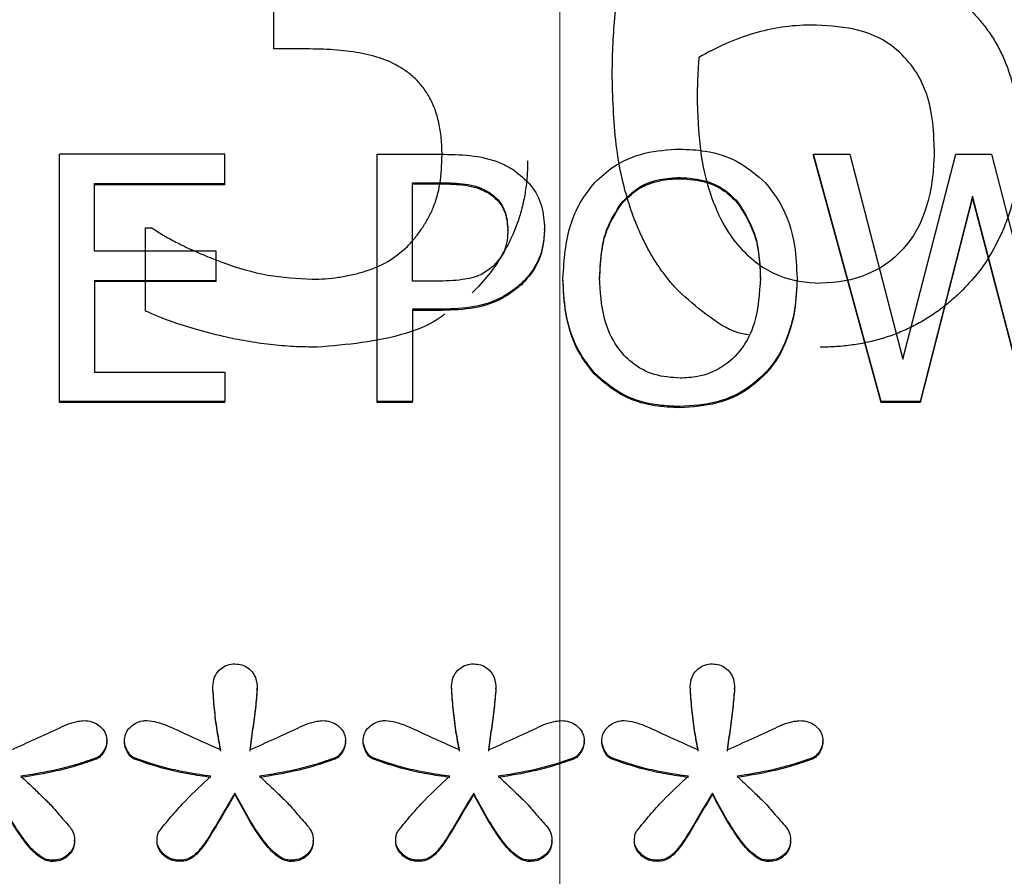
# Model space of a CAD drawing. Header units: inches. Extents: x 0.6 to 16.3, y 0.2 to 11.5.
# Tile 10 of 33: x 4.689 to 4.888, y 7.328 to 7.5. Entities that reach past the tile are written whole.
import ezdxf

# ---------------------------------------------------------------- set-up
doc = ezdxf.new("R2010")
doc.units = ezdxf.units.IN
doc.header["$MEASUREMENT"] = 0
doc.linetypes.add('CENTERX2', pattern=[0.8, 0.5, -0.1, 0.1, -0.1])

msp = doc.modelspace()

# ---------------------------------------------------------------- linework, layer by layer
at = {"color": 7, "linetype": 'CENTERX2', "lineweight": 18}
msp.add_line((4.79814, 3.98697), (4.79814, 10.54733), dxfattribs=at)
at = {"color": 7, "linetype": 'Continuous', "lineweight": 25}
for p, q in [((4.74051, 7.49456), (4.74051, 7.50769)), ((4.7477, 7.49456), (4.74051, 7.49456)), ((4.69727, 7.42356), (4.69727, 7.47335)), ((4.73064, 7.47335), (4.69727, 7.47335)), ((4.73064, 7.46746), (4.73064, 7.47335)), ((4.76133, 7.42356), (4.76133, 7.47335)), ((4.76133, 7.47335), (4.77472, 7.47335)), ((4.86285, 7.42356), (4.84923, 7.47335)), ((4.84923, 7.47335), (4.85654, 7.47335)), ((4.84923, 7.47312), (4.84923, 7.47335)), ((4.86285, 7.42332), (4.84923, 7.47312)), ((4.85654, 7.47335), (4.86726, 7.43208)), ((4.86726, 7.43208), (4.87789, 7.47335)), ((4.87789, 7.47335), (4.88511, 7.47335)), ((4.88511, 7.47335), (4.89583, 7.43159)), ((4.82235, 7.46867), (4.82235, 7.46843)), ((4.70436, 7.45383), (4.70436, 7.46746)), ((4.70436, 7.46746), (4.73064, 7.46746)), ((4.73064, 7.46722), (4.70436, 7.46722)), ((4.73064, 7.46722), (4.73064, 7.46746)), ((4.76841, 7.46762), (4.77429, 7.46762)), ((4.76841, 7.44777), (4.76841, 7.46762)), ((4.76841, 7.46739), (4.77429, 7.46739)), ((4.77429, 7.46762), (4.77429, 7.46739)), ((4.7838, 7.46573), (4.7838, 7.46549)), ((4.88126, 7.46488), (4.87071, 7.42356)), ((4.88126, 7.46464), (4.87071, 7.42332)), ((4.89211, 7.42356), (4.88126, 7.46488)), ((4.88126, 7.46464), (4.88126, 7.46488)), ((4.89211, 7.42332), (4.88126, 7.46464)), ((4.81051, 7.46351), (4.81051, 7.46327)), ((4.83415, 7.46351), (4.83415, 7.46327)), ((4.71465, 7.45853), (4.71588, 7.45853)), ((4.71465, 7.44176), (4.71465, 7.45853)), ((4.78765, 7.4579), (4.78765, 7.45814)), ((4.79504, 7.45811), (4.79504, 7.45834)), ((4.72887, 7.45383), (4.70436, 7.45383)), ((4.72887, 7.44793), (4.72887, 7.45383)), ((4.79875, 7.44822), (4.79875, 7.44846)), ((4.80614, 7.44846), (4.80614, 7.44822)), ((4.83852, 7.44822), (4.83852, 7.44846)), ((4.70436, 7.44793), (4.72887, 7.44793)), ((4.70436, 7.44793), (4.70436, 7.42945)), ((4.72887, 7.4477), (4.70436, 7.4477)), ((4.72887, 7.4477), (4.72887, 7.44793)), ((4.77325, 7.44777), (4.76841, 7.44777)), ((4.79037, 7.44705), (4.79037, 7.44729)), ((4.77442, 7.44212), (4.76841, 7.44212)), ((4.76841, 7.44212), (4.76841, 7.42356)), ((4.77442, 7.44188), (4.77442, 7.44212)), ((4.77442, 7.44188), (4.76841, 7.44188)), ((4.70436, 7.42945), (4.73064, 7.42945)), ((4.73064, 7.42945), (4.73064, 7.42356)), ((4.80511, 7.42905), (4.80511, 7.42929)), ((4.83951, 7.42905), (4.83951, 7.42929)), ((4.73064, 7.42356), (4.69727, 7.42356)), ((4.69727, 7.42332), (4.69727, 7.42356)), ((4.73064, 7.42332), (4.69727, 7.42332)), ((4.73064, 7.42332), (4.73064, 7.42356)), ((4.76841, 7.42356), (4.76133, 7.42356)), ((4.76133, 7.42332), (4.76133, 7.42356)), ((4.76841, 7.42332), (4.76133, 7.42332)), ((4.76841, 7.42332), (4.76841, 7.42356)), ((4.82231, 7.42228), (4.82231, 7.42251)), ((4.87071, 7.42356), (4.86285, 7.42356)), ((4.86285, 7.42332), (4.86285, 7.42356)), ((4.87071, 7.42332), (4.86285, 7.42332)), ((4.87071, 7.42332), (4.87071, 7.42356)), ((4.72819, 7.36593), (4.72819, 7.36616)), ((4.73713, 7.36558), (4.73713, 7.36582)), ((4.77629, 7.36593), (4.77629, 7.36616)), ((4.78523, 7.36558), (4.78523, 7.36582)), ((4.82439, 7.36593), (4.82439, 7.36616)), ((4.83333, 7.36558), (4.83333, 7.36582)), ((4.70684, 7.35492), (4.70684, 7.35516)), ((4.71038, 7.35492), (4.71038, 7.35516)), ((4.75494, 7.35492), (4.75494, 7.35516)), ((4.75848, 7.35492), (4.75848, 7.35516)), ((4.80304, 7.35492), (4.80304, 7.35516)), ((4.80658, 7.35492), (4.80658, 7.35516)), ((4.85114, 7.35492), (4.85114, 7.35516)), ((4.70473, 7.3515), (4.70473, 7.35174)), ((4.71224, 7.35156), (4.71224, 7.3518)), ((4.75283, 7.3515), (4.75283, 7.35174)), ((4.76034, 7.35156), (4.76034, 7.3518)), ((4.80093, 7.3515), (4.80093, 7.35174)), ((4.80844, 7.35156), (4.80844, 7.3518)), ((4.84903, 7.3515), (4.84903, 7.35174)), ((4.73266, 7.34443), (4.73266, 7.34467)), ((4.78076, 7.34443), (4.78076, 7.34467)), ((4.82886, 7.34443), (4.82886, 7.34467)), ((4.70032, 7.33487), (4.70032, 7.33511)), ((4.71696, 7.33487), (4.71696, 7.33511)), ((4.74842, 7.33487), (4.74842, 7.33511)), ((4.76506, 7.33487), (4.76506, 7.33511)), ((4.79652, 7.33487), (4.79652, 7.33511)), ((4.81316, 7.33487), (4.81316, 7.33511)), ((4.84462, 7.33487), (4.84462, 7.33511)), ((4.69573, 7.33087), (4.69573, 7.33111)), ((4.72161, 7.33087), (4.72161, 7.33111)), ((4.74383, 7.33087), (4.74383, 7.33111)), ((4.76971, 7.33087), (4.76971, 7.33111)), ((4.79193, 7.33087), (4.79193, 7.33111)), ((4.81781, 7.33087), (4.81781, 7.33111)), ((4.84003, 7.33087), (4.84003, 7.33111))]:
    msp.add_line(p, q, dxfattribs=at)
for points, knots in [([(4.80867, 7.48891), (4.8087, 7.49093), (4.80875, 7.49488), (4.80916, 7.5007), (4.80983, 7.50628), (4.81092, 7.51246), (4.81263, 7.51915), (4.81524, 7.52616), (4.81844, 7.53261), (4.82118, 7.53646), (4.82253, 7.53836)], [0, 0, 0, 0, 0.116578, 0.228698, 0.336599, 0.440546, 0.590685, 0.732922, 0.86878, 1, 1, 1, 1]), ([(4.87703, 7.50549), (4.87784, 7.50489), (4.87945, 7.5037), (4.88161, 7.50165), (4.88355, 7.49944), (4.88526, 7.49704), (4.88675, 7.49447), (4.888, 7.49171), (4.88902, 7.48877), (4.88981, 7.48566), (4.89038, 7.48237), (4.89073, 7.47889), (4.89077, 7.47652), (4.89079, 7.4753)], [0, 0, 0, 0, 0.084833, 0.168632, 0.252186, 0.336291, 0.421728, 0.509241, 0.599523, 0.693207, 0.790858, 0.892977, 1, 1, 1, 1]), ([(4.8487, 7.49935), (4.84473, 7.49935), (4.84088, 7.49879), (4.83343, 7.49656), (4.82975, 7.49495), (4.82612, 7.49284)], [0, 0, 0, 0, 1, 1, 2, 2, 2, 2]), ([(4.86492, 7.49523), (4.86266, 7.49689), (4.86013, 7.498), (4.85452, 7.49908), (4.85165, 7.49935), (4.8487, 7.49935)], [0, 0, 0, 0, 1, 1, 2, 2, 2, 2]), ([(4.76679, 7.49035), (4.76617, 7.49073), (4.76492, 7.4915), (4.76285, 7.49241), (4.76065, 7.49315), (4.75746, 7.49387), (4.75312, 7.49444), (4.74956, 7.49452), (4.7477, 7.49456)], [0, 0, 0, 0, 0.1118898, 0.2256382, 0.3425627, 0.4638772, 0.7194375, 1, 1, 1, 1]), ([(4.87354, 7.47463), (4.87354, 7.47948), (4.87286, 7.48356), (4.87012, 7.49014), (4.86793, 7.49293), (4.86492, 7.49523)], [0, 0, 0, 0, 1, 1, 2, 2, 2, 2]), ([(4.82612, 7.49284), (4.82605, 7.49169), (4.82598, 7.49057), (4.82585, 7.4884), (4.82581, 7.48702), (4.82581, 7.48536)], [0, 0, 0, 0, 1, 1, 2, 2, 2, 2]), ([(4.77439, 7.47319), (4.77436, 7.47433), (4.7743, 7.47652), (4.77381, 7.47964), (4.77301, 7.48244), (4.77188, 7.48491), (4.77045, 7.48703), (4.76878, 7.48888), (4.76745, 7.48986), (4.76679, 7.49035)], [0, 0, 0, 0, 0.177461, 0.339704, 0.488732, 0.62712, 0.754607, 0.877902, 1, 1, 1, 1]), ([(4.82263, 7.44521), (4.82201, 7.44584), (4.82076, 7.44713), (4.81907, 7.44925), (4.81748, 7.45153), (4.81601, 7.454), (4.81467, 7.45664), (4.81344, 7.45945), (4.81127, 7.46527), (4.80908, 7.47513), (4.80881, 7.48407), (4.80867, 7.48891)], [0, 0, 0, 0, 0.055039, 0.111533, 0.169787, 0.230082, 0.292669, 0.357774, 0.425597, 0.688854, 1, 1, 1, 1]), ([(4.82581, 7.48536), (4.82581, 7.47718), (4.82667, 7.47059), (4.83009, 7.46056), (4.83225, 7.45674), (4.83485, 7.45412)], [0, 0, 0, 0, 1, 1, 2, 2, 2, 2]), ([(4.80515, 7.46766), (4.80635, 7.46877), (4.80922, 7.47141), (4.81523, 7.47395), (4.81993, 7.47425), (4.82231, 7.4744)], [0, 0, 0, 0, 0.264089, 0.628576, 1, 1, 1, 1]), ([(4.82231, 7.4744), (4.82401, 7.47432), (4.82819, 7.47413), (4.83442, 7.47207), (4.83788, 7.46907), (4.83951, 7.46766)], [0, 0, 0, 0, 0.2658181, 0.6550901, 1, 1, 1, 1]), ([(4.87354, 7.47463), (4.87354, 7.46556), (4.87144, 7.45875), (4.86302, 7.44968), (4.8575, 7.44741), (4.85065, 7.44741)], [0, 0, 0, 0, 1, 1, 2, 2, 2, 2]), ([(4.89079, 7.4753), (4.89076, 7.4741), (4.89071, 7.47174), (4.89031, 7.46826), (4.88967, 7.46488), (4.88877, 7.46162), (4.88736, 7.45783), (4.8853, 7.45366), (4.88243, 7.44929), (4.88005, 7.44681), (4.87888, 7.44559)], [0, 0, 0, 0, 0.110455, 0.217985, 0.323143, 0.426522, 0.528747, 0.693176, 0.849307, 1, 1, 1, 1]), ([(4.76741, 7.45479), (4.76795, 7.45539), (4.76903, 7.45657), (4.77042, 7.45848), (4.77162, 7.46047), (4.77303, 7.46335), (4.7742, 7.46761), (4.77432, 7.47123), (4.77439, 7.47319)], [0, 0, 0, 0, 0.117405, 0.232528, 0.346233, 0.459418, 0.705483, 1, 1, 1, 1]), ([(4.77472, 7.47335), (4.77675, 7.4733), (4.78082, 7.4732), (4.78564, 7.47203), (4.78803, 7.47063), (4.78868, 7.47025)], [0, 0, 0, 0, 0.418669, 0.840635, 1, 1, 1, 1]), ([(4.79163, 7.47204), (4.79161, 7.471), (4.79156, 7.46893), (4.7912, 7.46588), (4.79062, 7.46293), (4.7898, 7.46008), (4.78852, 7.45673), (4.78659, 7.45298), (4.78384, 7.44895), (4.78158, 7.44659), (4.78044, 7.4454)], [0, 0, 0, 0, 0.106935, 0.211114, 0.313112, 0.413538, 0.513033, 0.676291, 0.837723, 1, 1, 1, 1]), ([(4.78868, 7.47025), (4.78996, 7.46926), (4.79251, 7.46729), (4.79474, 7.46298), (4.79494, 7.45989), (4.79504, 7.45834)], [0, 0, 0, 0, 0.332227, 0.665173, 1, 1, 1, 1]), ([(4.81051, 7.46351), (4.81157, 7.4646), (4.81369, 7.46679), (4.81802, 7.46845), (4.82097, 7.4686), (4.82235, 7.46867)], [0, 0, 0, 0, 0.346115, 0.694283, 1, 1, 1, 1]), ([(4.81051, 7.46327), (4.81157, 7.46436), (4.81369, 7.46655), (4.81802, 7.46822), (4.82097, 7.46836), (4.82235, 7.46843)], [0, 0, 0, 0, 0.346115, 0.694283, 1, 1, 1, 1]), ([(4.82235, 7.46867), (4.82415, 7.46854), (4.82745, 7.46829), (4.83155, 7.46626), (4.83335, 7.46436), (4.83415, 7.46351)], [0, 0, 0, 0, 0.397274, 0.731601, 1, 1, 1, 1]), ([(4.82235, 7.46843), (4.82415, 7.4683), (4.82745, 7.46806), (4.83155, 7.46602), (4.83335, 7.46412), (4.83415, 7.46327)], [0, 0, 0, 0, 0.397274, 0.731601, 1, 1, 1, 1]), ([(4.77429, 7.46762), (4.77588, 7.46759), (4.7783, 7.46753), (4.78155, 7.4669), (4.78304, 7.46612), (4.7838, 7.46573)], [0, 0, 0, 0, 0.483566, 0.736159, 1, 1, 1, 1]), ([(4.77429, 7.46739), (4.77588, 7.46735), (4.7783, 7.46729), (4.78155, 7.46666), (4.78304, 7.46588), (4.7838, 7.46549)], [0, 0, 0, 0, 0.483566, 0.736159, 1, 1, 1, 1]), ([(4.79875, 7.44846), (4.79899, 7.45209), (4.79934, 7.45732), (4.80209, 7.46373), (4.80412, 7.46634), (4.80515, 7.46766)], [0, 0, 0, 0, 0.529171, 0.760302, 1, 1, 1, 1]), ([(4.83951, 7.46766), (4.84054, 7.46634), (4.84349, 7.46255), (4.84559, 7.45579), (4.84581, 7.45061), (4.84591, 7.44846)], [0, 0, 0, 0, 0.239033, 0.684846, 1, 1, 1, 1]), ([(4.7838, 7.46573), (4.78452, 7.46519), (4.78597, 7.4641), (4.78741, 7.46141), (4.78756, 7.45935), (4.78765, 7.45814)], [0, 0, 0, 0, 0.294213, 0.588988, 1, 1, 1, 1]), ([(4.7838, 7.46549), (4.78452, 7.46495), (4.78597, 7.46386), (4.78741, 7.46117), (4.78756, 7.45911), (4.78765, 7.4579)], [0, 0, 0, 0, 0.294213, 0.588988, 1, 1, 1, 1]), ([(4.80614, 7.44846), (4.80623, 7.45041), (4.80637, 7.45371), (4.80759, 7.45892), (4.80942, 7.4618), (4.81051, 7.46351)], [0, 0, 0, 0, 0.36983, 0.625383, 1, 1, 1, 1]), ([(4.80614, 7.44822), (4.80623, 7.45017), (4.80637, 7.45347), (4.80759, 7.45868), (4.80942, 7.46156), (4.81051, 7.46327)], [0, 0, 0, 0, 0.36983, 0.625383, 1, 1, 1, 1]), ([(4.83415, 7.46351), (4.83537, 7.4615), (4.83739, 7.45819), (4.83836, 7.45294), (4.83846, 7.44996), (4.83852, 7.44846)], [0, 0, 0, 0, 0.434799, 0.714382, 1, 1, 1, 1]), ([(4.83415, 7.46327), (4.83537, 7.46126), (4.83739, 7.45795), (4.83836, 7.4527), (4.83846, 7.44972), (4.83852, 7.44822)], [0, 0, 0, 0, 0.434799, 0.714382, 1, 1, 1, 1]), ([(4.71588, 7.45853), (4.71663, 7.45804), (4.71821, 7.45701), (4.72081, 7.4556), (4.72368, 7.4542), (4.72686, 7.45284), (4.73197, 7.45083), (4.73906, 7.44868), (4.7452, 7.44835), (4.74821, 7.44818)], [0, 0, 0, 0, 0.079737, 0.166239, 0.25979, 0.360612, 0.468884, 0.739975, 1, 1, 1, 1]), ([(4.78765, 7.45814), (4.78762, 7.45744), (4.78755, 7.45564), (4.78668, 7.45296), (4.78526, 7.45144), (4.78462, 7.45076)], [0, 0, 0, 0, 0.261236, 0.66725, 1, 1, 1, 1]), ([(4.79504, 7.45834), (4.79497, 7.45726), (4.7948, 7.45437), (4.79326, 7.45042), (4.79118, 7.44816), (4.79037, 7.44729)], [0, 0, 0, 0, 0.266723, 0.716133, 1, 1, 1, 1]), ([(4.79504, 7.45811), (4.79497, 7.45703), (4.7948, 7.45413), (4.79326, 7.45018), (4.79118, 7.44792), (4.79037, 7.44705)], [0, 0, 0, 0, 0.266723, 0.716133, 1, 1, 1, 1]), ([(4.74821, 7.44818), (4.74909, 7.4482), (4.75085, 7.44824), (4.75347, 7.44854), (4.7561, 7.44902), (4.7595, 7.44988), (4.76359, 7.45149), (4.76614, 7.4537), (4.76741, 7.45479)], [0, 0, 0, 0, 0.125248, 0.250896, 0.377667, 0.506261, 0.755293, 1, 1, 1, 1]), ([(4.83485, 7.45412), (4.83724, 7.45163), (4.83974, 7.44989), (4.84494, 7.44791), (4.84771, 7.44741), (4.85065, 7.44741)], [0, 0, 0, 0, 1, 1, 2, 2, 2, 2]), ([(4.78462, 7.45076), (4.78384, 7.45014), (4.78208, 7.44875), (4.77802, 7.44789), (4.775, 7.44781), (4.77325, 7.44777)], [0, 0, 0, 0, 0.249264, 0.564905, 1, 1, 1, 1]), ([(4.80511, 7.42929), (4.80409, 7.43058), (4.80122, 7.43422), (4.7991, 7.44094), (4.79886, 7.44616), (4.79875, 7.44846)], [0, 0, 0, 0, 0.2332878, 0.6615495, 1, 1, 1, 1]), ([(4.80511, 7.42905), (4.80409, 7.43034), (4.80122, 7.43398), (4.7991, 7.4407), (4.79886, 7.44592), (4.79875, 7.44822)], [0, 0, 0, 0, 0.233288, 0.66155, 1, 1, 1, 1]), ([(4.82235, 7.42824), (4.82061, 7.42837), (4.8171, 7.42862), (4.81264, 7.43107), (4.80906, 7.43498), (4.80652, 7.44088), (4.80628, 7.44569), (4.80614, 7.44846)], [0, 0, 0, 0, 0.170944, 0.343111, 0.49388, 0.708299, 1, 1, 1, 1]), ([(4.83852, 7.44846), (4.83835, 7.44533), (4.83808, 7.44037), (4.83506, 7.43407), (4.83102, 7.43022), (4.82641, 7.42844), (4.82353, 7.4283), (4.82235, 7.42824)], [0, 0, 0, 0, 0.327834, 0.521288, 0.71629, 0.883753, 1, 1, 1, 1]), ([(4.84591, 7.44846), (4.84582, 7.44634), (4.84567, 7.44251), (4.84409, 7.43634), (4.84191, 7.43198), (4.83985, 7.42967), (4.83951, 7.42929)], [0, 0, 0, 0, 0.3095053, 0.5609355, 0.927066, 1, 1, 1, 1]), ([(4.84591, 7.44822), (4.84582, 7.4461), (4.84567, 7.44227), (4.84409, 7.4361), (4.84191, 7.43174), (4.83985, 7.42944), (4.83951, 7.42905)], [0, 0, 0, 0, 0.309505, 0.560936, 0.927066, 1, 1, 1, 1]), ([(4.79037, 7.44729), (4.78921, 7.44637), (4.78645, 7.44419), (4.78086, 7.44234), (4.7766, 7.4422), (4.77442, 7.44212)], [0, 0, 0, 0, 0.262955, 0.622882, 1, 1, 1, 1]), ([(4.79037, 7.44705), (4.78921, 7.44613), (4.78645, 7.44395), (4.78086, 7.4421), (4.7766, 7.44196), (4.77442, 7.44188)], [0, 0, 0, 0, 0.262955, 0.622882, 1, 1, 1, 1]), ([(4.83611, 7.43696), (4.83572, 7.43702), (4.83287, 7.43746), (4.82817, 7.44045), (4.82449, 7.44361), (4.82263, 7.44521)], [0, 0, 0, 0, 0.072496, 0.531661, 1, 1, 1, 1]), ([(4.87888, 7.44559), (4.87811, 7.44488), (4.87658, 7.44346), (4.87411, 7.44158), (4.87154, 7.4399), (4.86886, 7.43845), (4.86607, 7.43722), (4.86317, 7.43622), (4.86017, 7.43544), (4.85705, 7.43489), (4.85384, 7.43454), (4.85166, 7.4345), (4.85055, 7.43448)], [0, 0, 0, 0, 0.103173, 0.203873, 0.302727, 0.400398, 0.497573, 0.594951, 0.693224, 0.793067, 0.895125, 1, 1, 1, 1]), ([(4.74924, 7.43448), (4.74765, 7.4345), (4.74448, 7.43456), (4.73973, 7.43498), (4.73501, 7.43565), (4.72991, 7.43668), (4.72463, 7.43806), (4.71936, 7.43972), (4.71616, 7.4411), (4.71465, 7.44176)], [0, 0, 0, 0, 0.133332, 0.26639, 0.399665, 0.533645, 0.70455, 0.859729, 1, 1, 1, 1]), ([(4.77491, 7.44114), (4.77471, 7.44098), (4.77244, 7.4392), (4.764, 7.43572), (4.75526, 7.43499), (4.74924, 7.43448)], [0, 0, 0, 0, 0.02843, 0.330429, 1, 1, 1, 1]), ([(4.82231, 7.42251), (4.82061, 7.42259), (4.81642, 7.42278), (4.81016, 7.42482), (4.80672, 7.42786), (4.80511, 7.42929)], [0, 0, 0, 0, 0.265205, 0.65497, 1, 1, 1, 1]), ([(4.82231, 7.42228), (4.82061, 7.42235), (4.81642, 7.42254), (4.81016, 7.42458), (4.80672, 7.42762), (4.80511, 7.42905)], [0, 0, 0, 0, 0.265205, 0.65497, 1, 1, 1, 1]), ([(4.83951, 7.42929), (4.83834, 7.4282), (4.83558, 7.42564), (4.82961, 7.42301), (4.82484, 7.42269), (4.82231, 7.42251)], [0, 0, 0, 0, 0.2570774, 0.6058024, 1, 1, 1, 1]), ([(4.83951, 7.42905), (4.83834, 7.42796), (4.83558, 7.4254), (4.82961, 7.42277), (4.82484, 7.42245), (4.82231, 7.42228)], [0, 0, 0, 0, 0.257077, 0.605802, 1, 1, 1, 1]), ([(4.72819, 7.36616), (4.72826, 7.36679), (4.72838, 7.36797), (4.72941, 7.36943), (4.73071, 7.37038), (4.73189, 7.37067), (4.73251, 7.37068), (4.73266, 7.37068)], [0, 0, 0, 0, 0.271807, 0.514058, 0.744023, 0.940774, 1, 1, 1, 1]), ([(4.73266, 7.37068), (4.73314, 7.37065), (4.7341, 7.37057), (4.73535, 7.36989), (4.73633, 7.36888), (4.73702, 7.3675), (4.73709, 7.36641), (4.73713, 7.36582)], [0, 0, 0, 0, 0.186727, 0.374343, 0.549017, 0.751938, 1, 1, 1, 1]), ([(4.77629, 7.36616), (4.77635, 7.36679), (4.77648, 7.36797), (4.7775, 7.36943), (4.77881, 7.37038), (4.77999, 7.37067), (4.78061, 7.37068), (4.78076, 7.37068)], [0, 0, 0, 0, 0.271807, 0.514058, 0.744023, 0.940774, 1, 1, 1, 1]), ([(4.78076, 7.37068), (4.78124, 7.37065), (4.7822, 7.37057), (4.78345, 7.36989), (4.78443, 7.36888), (4.78512, 7.3675), (4.78519, 7.36641), (4.78523, 7.36582)], [0, 0, 0, 0, 0.186727, 0.374343, 0.549017, 0.751938, 1, 1, 1, 1]), ([(4.82439, 7.36616), (4.82445, 7.36679), (4.82458, 7.36797), (4.8256, 7.36943), (4.82691, 7.37038), (4.82809, 7.37067), (4.82871, 7.37068), (4.82886, 7.37068)], [0, 0, 0, 0, 0.271807, 0.514058, 0.744023, 0.940774, 1, 1, 1, 1]), ([(4.82886, 7.37068), (4.82934, 7.37065), (4.8303, 7.37057), (4.83155, 7.36989), (4.83253, 7.36888), (4.83322, 7.3675), (4.83329, 7.36641), (4.83333, 7.36582)], [0, 0, 0, 0, 0.186727, 0.374343, 0.549017, 0.751938, 1, 1, 1, 1]), ([(4.7298, 7.35336), (4.72954, 7.35471), (4.72901, 7.3575), (4.72848, 7.36177), (4.72829, 7.3647), (4.72819, 7.36616)], [0, 0, 0, 0, 0.318539, 0.658914, 1, 1, 1, 1]), ([(4.7298, 7.35312), (4.72954, 7.35447), (4.72901, 7.35726), (4.72848, 7.36154), (4.72829, 7.36446), (4.72819, 7.36593)], [0, 0, 0, 0, 0.318539, 0.658914, 1, 1, 1, 1]), ([(4.73713, 7.36582), (4.73702, 7.36453), (4.7368, 7.3618), (4.73621, 7.35766), (4.73583, 7.35479), (4.73564, 7.35336)], [0, 0, 0, 0, 0.30923, 0.654607, 1, 1, 1, 1]), ([(4.73713, 7.36558), (4.73702, 7.36429), (4.7368, 7.36156), (4.73621, 7.35742), (4.73583, 7.35455), (4.73564, 7.35312)], [0, 0, 0, 0, 0.30923, 0.654607, 1, 1, 1, 1]), ([(4.7779, 7.35336), (4.77764, 7.35471), (4.77711, 7.3575), (4.77658, 7.36177), (4.77639, 7.3647), (4.77629, 7.36616)], [0, 0, 0, 0, 0.318539, 0.658914, 1, 1, 1, 1]), ([(4.7779, 7.35312), (4.77764, 7.35447), (4.77711, 7.35726), (4.77658, 7.36154), (4.77639, 7.36446), (4.77629, 7.36593)], [0, 0, 0, 0, 0.318539, 0.658914, 1, 1, 1, 1]), ([(4.78523, 7.36582), (4.78512, 7.36453), (4.7849, 7.3618), (4.78431, 7.35766), (4.78393, 7.35479), (4.78374, 7.35336)], [0, 0, 0, 0, 0.30923, 0.654607, 1, 1, 1, 1]), ([(4.78523, 7.36558), (4.78512, 7.36429), (4.7849, 7.36156), (4.78431, 7.35742), (4.78393, 7.35455), (4.78374, 7.35312)], [0, 0, 0, 0, 0.30923, 0.654607, 1, 1, 1, 1]), ([(4.826, 7.35336), (4.82574, 7.35471), (4.82521, 7.3575), (4.82468, 7.36177), (4.82449, 7.3647), (4.82439, 7.36616)], [0, 0, 0, 0, 0.318539, 0.658914, 1, 1, 1, 1]), ([(4.826, 7.35312), (4.82574, 7.35447), (4.82521, 7.35726), (4.82468, 7.36154), (4.82449, 7.36446), (4.82439, 7.36593)], [0, 0, 0, 0, 0.318539, 0.658914, 1, 1, 1, 1]), ([(4.83333, 7.36582), (4.83322, 7.36453), (4.833, 7.3618), (4.83241, 7.35766), (4.83203, 7.35479), (4.83184, 7.35336)], [0, 0, 0, 0, 0.30923, 0.654607, 1, 1, 1, 1]), ([(4.83333, 7.36558), (4.83322, 7.36429), (4.833, 7.36156), (4.83241, 7.35742), (4.83203, 7.35455), (4.83184, 7.35312)], [0, 0, 0, 0, 0.30923, 0.654607, 1, 1, 1, 1]), ([(4.68754, 7.35336), (4.6892, 7.3541), (4.69244, 7.35554), (4.69685, 7.3576), (4.70008, 7.35907), (4.70185, 7.35923), (4.70225, 7.35927)], [0, 0, 0, 0, 0.342904, 0.668758, 0.926008, 1, 1, 1, 1]), ([(4.70225, 7.35927), (4.70278, 7.35923), (4.70384, 7.35914), (4.70522, 7.35838), (4.70631, 7.3573), (4.70679, 7.35613), (4.70683, 7.3554), (4.70684, 7.35516)], [0, 0, 0, 0, 0.223546, 0.447736, 0.666173, 0.889996, 1, 1, 1, 1]), ([(4.71038, 7.35516), (4.71042, 7.3556), (4.7105, 7.3565), (4.71128, 7.35775), (4.7125, 7.35873), (4.71382, 7.35922), (4.71464, 7.35926), (4.71491, 7.35927)], [0, 0, 0, 0, 0.20353, 0.407885, 0.647226, 0.885316, 1, 1, 1, 1]), ([(4.71491, 7.35927), (4.71558, 7.35918), (4.71776, 7.35889), (4.72265, 7.35656), (4.72691, 7.35466), (4.7298, 7.35336)], [0, 0, 0, 0, 0.124093, 0.404933, 1, 1, 1, 1]), ([(4.73564, 7.35336), (4.7373, 7.3541), (4.74054, 7.35554), (4.74495, 7.3576), (4.74818, 7.35907), (4.74995, 7.35923), (4.75035, 7.35927)], [0, 0, 0, 0, 0.342904, 0.668758, 0.926008, 1, 1, 1, 1]), ([(4.75035, 7.35927), (4.75088, 7.35923), (4.75194, 7.35914), (4.75332, 7.35838), (4.75441, 7.3573), (4.75489, 7.35613), (4.75493, 7.3554), (4.75494, 7.35516)], [0, 0, 0, 0, 0.223546, 0.447736, 0.666173, 0.889996, 1, 1, 1, 1]), ([(4.75848, 7.35516), (4.75852, 7.3556), (4.7586, 7.3565), (4.75938, 7.35775), (4.7606, 7.35873), (4.76192, 7.35922), (4.76274, 7.35926), (4.76301, 7.35927)], [0, 0, 0, 0, 0.20353, 0.407885, 0.647226, 0.885316, 1, 1, 1, 1]), ([(4.76301, 7.35927), (4.76368, 7.35918), (4.76586, 7.35889), (4.77075, 7.35656), (4.77501, 7.35466), (4.7779, 7.35336)], [0, 0, 0, 0, 0.124093, 0.404933, 1, 1, 1, 1]), ([(4.78374, 7.35336), (4.7854, 7.3541), (4.78864, 7.35554), (4.79305, 7.3576), (4.79628, 7.35907), (4.79805, 7.35923), (4.79845, 7.35927)], [0, 0, 0, 0, 0.342904, 0.668758, 0.926008, 1, 1, 1, 1]), ([(4.79845, 7.35927), (4.79898, 7.35923), (4.80003, 7.35914), (4.80142, 7.35838), (4.8025, 7.3573), (4.80299, 7.35613), (4.80303, 7.3554), (4.80304, 7.35516)], [0, 0, 0, 0, 0.223546, 0.447736, 0.666173, 0.889996, 1, 1, 1, 1]), ([(4.80658, 7.35516), (4.80662, 7.3556), (4.8067, 7.3565), (4.80748, 7.35775), (4.8087, 7.35873), (4.81002, 7.35922), (4.81084, 7.35926), (4.81111, 7.35927)], [0, 0, 0, 0, 0.20353, 0.407885, 0.647226, 0.885316, 1, 1, 1, 1]), ([(4.81111, 7.35927), (4.81178, 7.35918), (4.81396, 7.35889), (4.81885, 7.35656), (4.82311, 7.35466), (4.826, 7.35336)], [0, 0, 0, 0, 0.124093, 0.404933, 1, 1, 1, 1]), ([(4.83184, 7.35336), (4.8335, 7.3541), (4.83674, 7.35554), (4.84115, 7.3576), (4.84438, 7.35907), (4.84615, 7.35923), (4.84655, 7.35927)], [0, 0, 0, 0, 0.342904, 0.668758, 0.926008, 1, 1, 1, 1]), ([(4.84655, 7.35927), (4.84707, 7.35923), (4.84813, 7.35914), (4.84952, 7.35838), (4.8506, 7.3573), (4.85109, 7.35613), (4.85113, 7.3554), (4.85114, 7.35516)], [0, 0, 0, 0, 0.223546, 0.447736, 0.666173, 0.889996, 1, 1, 1, 1]), ([(4.70684, 7.35516), (4.7068, 7.35479), (4.70668, 7.35385), (4.706, 7.35278), (4.70529, 7.35201), (4.70488, 7.35181), (4.70473, 7.35174)], [0, 0, 0, 0, 0.269353, 0.685116, 0.88843, 1, 1, 1, 1]), ([(4.70684, 7.35492), (4.7068, 7.35455), (4.70668, 7.35361), (4.706, 7.35254), (4.70529, 7.35177), (4.70488, 7.35157), (4.70473, 7.3515)], [0, 0, 0, 0, 0.2693535, 0.6851157, 0.8884304, 1, 1, 1, 1]), ([(4.71224, 7.3518), (4.71207, 7.35191), (4.71146, 7.35231), (4.71083, 7.35344), (4.7104, 7.35448), (4.71038, 7.35509), (4.71038, 7.35516)], [0, 0, 0, 0, 0.151625, 0.530973, 0.949184, 1, 1, 1, 1]), ([(4.71224, 7.35156), (4.71207, 7.35167), (4.71146, 7.35207), (4.71083, 7.3532), (4.7104, 7.35424), (4.71038, 7.35485), (4.71038, 7.35492)], [0, 0, 0, 0, 0.151625, 0.530973, 0.949184, 1, 1, 1, 1]), ([(4.75494, 7.35516), (4.75489, 7.35479), (4.75478, 7.35385), (4.75409, 7.35278), (4.75339, 7.35201), (4.75298, 7.35181), (4.75283, 7.35174)], [0, 0, 0, 0, 0.269353, 0.685116, 0.88843, 1, 1, 1, 1]), ([(4.75494, 7.35492), (4.75489, 7.35455), (4.75478, 7.35361), (4.75409, 7.35254), (4.75339, 7.35177), (4.75298, 7.35157), (4.75283, 7.3515)], [0, 0, 0, 0, 0.2693535, 0.6851157, 0.8884304, 1, 1, 1, 1]), ([(4.76034, 7.3518), (4.76017, 7.35191), (4.75956, 7.35231), (4.75893, 7.35344), (4.7585, 7.35448), (4.75848, 7.35509), (4.75848, 7.35516)], [0, 0, 0, 0, 0.151625, 0.530973, 0.949184, 1, 1, 1, 1]), ([(4.76034, 7.35156), (4.76017, 7.35167), (4.75956, 7.35207), (4.75893, 7.3532), (4.7585, 7.35424), (4.75848, 7.35485), (4.75848, 7.35492)], [0, 0, 0, 0, 0.1516253, 0.5309733, 0.9491843, 1, 1, 1, 1]), ([(4.80304, 7.35516), (4.80299, 7.35479), (4.80288, 7.35385), (4.80219, 7.35278), (4.80148, 7.35201), (4.80107, 7.35181), (4.80093, 7.35174)], [0, 0, 0, 0, 0.269353, 0.685116, 0.88843, 1, 1, 1, 1]), ([(4.80304, 7.35492), (4.80299, 7.35455), (4.80288, 7.35361), (4.80219, 7.35254), (4.80148, 7.35177), (4.80107, 7.35157), (4.80093, 7.3515)], [0, 0, 0, 0, 0.269353, 0.685116, 0.88843, 1, 1, 1, 1]), ([(4.80844, 7.3518), (4.80827, 7.35191), (4.80766, 7.35231), (4.80703, 7.35344), (4.80659, 7.35448), (4.80658, 7.35509), (4.80658, 7.35516)], [0, 0, 0, 0, 0.151625, 0.530973, 0.949184, 1, 1, 1, 1]), ([(4.80844, 7.35156), (4.80827, 7.35167), (4.80766, 7.35207), (4.80703, 7.3532), (4.80659, 7.35424), (4.80658, 7.35485), (4.80658, 7.35492)], [0, 0, 0, 0, 0.151625, 0.530973, 0.949184, 1, 1, 1, 1]), ([(4.85114, 7.35516), (4.85109, 7.35479), (4.85098, 7.35385), (4.85029, 7.35278), (4.84958, 7.35201), (4.84917, 7.35181), (4.84903, 7.35174)], [0, 0, 0, 0, 0.269353, 0.685116, 0.88843, 1, 1, 1, 1]), ([(4.85114, 7.35492), (4.85109, 7.35455), (4.85098, 7.35361), (4.85029, 7.35254), (4.84958, 7.35177), (4.84917, 7.35157), (4.84903, 7.3515)], [0, 0, 0, 0, 0.269353, 0.685116, 0.88843, 1, 1, 1, 1]), ([(4.70473, 7.35174), (4.70342, 7.35128), (4.70079, 7.35037), (4.69573, 7.34904), (4.69193, 7.34842), (4.68952, 7.34803)], [0, 0, 0, 0, 0.267179, 0.534328, 1, 1, 1, 1]), ([(4.70473, 7.3515), (4.70342, 7.35104), (4.70079, 7.35013), (4.69573, 7.3488), (4.69193, 7.34818), (4.68952, 7.34779)], [0, 0, 0, 0, 0.267179, 0.534328, 1, 1, 1, 1]), ([(4.72782, 7.34803), (4.72631, 7.34826), (4.7233, 7.34872), (4.71803, 7.34978), (4.71442, 7.35104), (4.71224, 7.3518)], [0, 0, 0, 0, 0.28412, 0.568312, 1, 1, 1, 1]), ([(4.72782, 7.34779), (4.72631, 7.34802), (4.7233, 7.34848), (4.71803, 7.34954), (4.71442, 7.3508), (4.71224, 7.35156)], [0, 0, 0, 0, 0.28412, 0.568312, 1, 1, 1, 1]), ([(4.75283, 7.35174), (4.75151, 7.35128), (4.74888, 7.35037), (4.74382, 7.34904), (4.74003, 7.34842), (4.73762, 7.34803)], [0, 0, 0, 0, 0.267179, 0.534328, 1, 1, 1, 1]), ([(4.75283, 7.3515), (4.75151, 7.35104), (4.74888, 7.35013), (4.74382, 7.3488), (4.74003, 7.34818), (4.73762, 7.34779)], [0, 0, 0, 0, 0.267179, 0.534328, 1, 1, 1, 1]), ([(4.77592, 7.34803), (4.77441, 7.34826), (4.77139, 7.34872), (4.76613, 7.34978), (4.76252, 7.35104), (4.76034, 7.3518)], [0, 0, 0, 0, 0.28412, 0.568312, 1, 1, 1, 1]), ([(4.77592, 7.34779), (4.77441, 7.34802), (4.77139, 7.34848), (4.76613, 7.34954), (4.76252, 7.3508), (4.76034, 7.35156)], [0, 0, 0, 0, 0.28412, 0.568312, 1, 1, 1, 1]), ([(4.80093, 7.35174), (4.79961, 7.35128), (4.79698, 7.35037), (4.79192, 7.34904), (4.78813, 7.34842), (4.78572, 7.34803)], [0, 0, 0, 0, 0.267179, 0.534328, 1, 1, 1, 1]), ([(4.80093, 7.3515), (4.79961, 7.35104), (4.79698, 7.35013), (4.79192, 7.3488), (4.78813, 7.34818), (4.78572, 7.34779)], [0, 0, 0, 0, 0.267179, 0.534328, 1, 1, 1, 1]), ([(4.82402, 7.34803), (4.82251, 7.34826), (4.81949, 7.34872), (4.81423, 7.34978), (4.81062, 7.35104), (4.80844, 7.3518)], [0, 0, 0, 0, 0.28412, 0.568312, 1, 1, 1, 1]), ([(4.82402, 7.34779), (4.82251, 7.34802), (4.81949, 7.34848), (4.81423, 7.34954), (4.81062, 7.3508), (4.80844, 7.35156)], [0, 0, 0, 0, 0.28412, 0.568312, 1, 1, 1, 1]), ([(4.84903, 7.35174), (4.84771, 7.35128), (4.84508, 7.35037), (4.84002, 7.34904), (4.83623, 7.34842), (4.83382, 7.34803)], [0, 0, 0, 0, 0.267179, 0.534328, 1, 1, 1, 1]), ([(4.84903, 7.3515), (4.84771, 7.35104), (4.84508, 7.35013), (4.84002, 7.3488), (4.83623, 7.34818), (4.83382, 7.34779)], [0, 0, 0, 0, 0.267179, 0.534328, 1, 1, 1, 1]), ([(4.68952, 7.34803), (4.69028, 7.34733), (4.69168, 7.34605), (4.69367, 7.34412), (4.69492, 7.3429), (4.69555, 7.34229)], [0, 0, 0, 0, 0.369998, 0.684996, 1, 1, 1, 1]), ([(4.71752, 7.33714), (4.71836, 7.33817), (4.72004, 7.34024), (4.72339, 7.34395), (4.7261, 7.34645), (4.72782, 7.34803)], [0, 0, 0, 0, 0.267688, 0.5353897, 1, 1, 1, 1]), ([(4.73762, 7.34803), (4.73838, 7.34733), (4.73978, 7.34605), (4.74176, 7.34412), (4.74302, 7.3429), (4.74364, 7.34229)], [0, 0, 0, 0, 0.369998, 0.684996, 1, 1, 1, 1]), ([(4.76561, 7.33714), (4.76646, 7.33817), (4.76814, 7.34024), (4.77149, 7.34395), (4.7742, 7.34645), (4.77592, 7.34803)], [0, 0, 0, 0, 0.267688, 0.53539, 1, 1, 1, 1]), ([(4.78572, 7.34803), (4.78648, 7.34733), (4.78788, 7.34605), (4.78986, 7.34412), (4.79112, 7.3429), (4.79174, 7.34229)], [0, 0, 0, 0, 0.3699979, 0.6849958, 1, 1, 1, 1]), ([(4.81371, 7.33714), (4.81456, 7.33817), (4.81624, 7.34024), (4.81959, 7.34395), (4.8223, 7.34645), (4.82402, 7.34803)], [0, 0, 0, 0, 0.267688, 0.53539, 1, 1, 1, 1]), ([(4.83382, 7.34803), (4.83458, 7.34733), (4.83598, 7.34605), (4.83796, 7.34412), (4.83922, 7.3429), (4.83984, 7.34229)], [0, 0, 0, 0, 0.369998, 0.684996, 1, 1, 1, 1]), ([(4.69573, 7.33111), (4.69537, 7.33115), (4.69446, 7.33126), (4.69239, 7.33254), (4.68867, 7.33689), (4.68628, 7.34141), (4.68456, 7.34467)], [0, 0, 0, 0, 0.057926, 0.144185, 0.382989, 1, 1, 1, 1]), ([(4.69573, 7.33087), (4.69537, 7.33091), (4.69446, 7.33102), (4.69239, 7.3323), (4.68867, 7.33666), (4.68628, 7.34117), (4.68456, 7.34443)], [0, 0, 0, 0, 0.057926, 0.144185, 0.382989, 1, 1, 1, 1]), ([(4.73266, 7.34467), (4.73121, 7.34221), (4.72904, 7.33851), (4.72641, 7.33419), (4.7246, 7.33218), (4.72308, 7.33125), (4.72211, 7.33116), (4.72161, 7.33111)], [0, 0, 0, 0, 0.4783277, 0.7187231, 0.8464425, 0.9218381, 1, 1, 1, 1]), ([(4.73266, 7.34443), (4.73121, 7.34197), (4.72904, 7.33827), (4.72641, 7.33395), (4.7246, 7.33194), (4.72308, 7.33101), (4.72211, 7.33092), (4.72161, 7.33087)], [0, 0, 0, 0, 0.478328, 0.718723, 0.846443, 0.921838, 1, 1, 1, 1]), ([(4.74383, 7.33111), (4.74347, 7.33115), (4.74256, 7.33126), (4.74049, 7.33254), (4.73677, 7.33689), (4.73438, 7.34141), (4.73266, 7.34467)], [0, 0, 0, 0, 0.0579261, 0.1441851, 0.3829893, 1, 1, 1, 1]), ([(4.74383, 7.33087), (4.74347, 7.33091), (4.74256, 7.33102), (4.74049, 7.3323), (4.73677, 7.33666), (4.73438, 7.34117), (4.73266, 7.34443)], [0, 0, 0, 0, 0.057926, 0.144185, 0.382989, 1, 1, 1, 1]), ([(4.78076, 7.34467), (4.77931, 7.34221), (4.77714, 7.33851), (4.7745, 7.33419), (4.7727, 7.33218), (4.77118, 7.33125), (4.77021, 7.33116), (4.76971, 7.33111)], [0, 0, 0, 0, 0.478328, 0.718723, 0.846443, 0.921838, 1, 1, 1, 1]), ([(4.78076, 7.34443), (4.77931, 7.34197), (4.77714, 7.33827), (4.7745, 7.33395), (4.7727, 7.33194), (4.77118, 7.33101), (4.77021, 7.33092), (4.76971, 7.33087)], [0, 0, 0, 0, 0.478328, 0.718723, 0.846443, 0.921838, 1, 1, 1, 1]), ([(4.79193, 7.33111), (4.79157, 7.33115), (4.79066, 7.33126), (4.78859, 7.33254), (4.78487, 7.33689), (4.78248, 7.34141), (4.78076, 7.34467)], [0, 0, 0, 0, 0.057926, 0.144185, 0.382989, 1, 1, 1, 1]), ([(4.79193, 7.33087), (4.79157, 7.33091), (4.79066, 7.33102), (4.78859, 7.3323), (4.78487, 7.33666), (4.78248, 7.34117), (4.78076, 7.34443)], [0, 0, 0, 0, 0.057926, 0.144185, 0.382989, 1, 1, 1, 1]), ([(4.82886, 7.34467), (4.82741, 7.34221), (4.82524, 7.33851), (4.8226, 7.33419), (4.8208, 7.33218), (4.81928, 7.33125), (4.81831, 7.33116), (4.81781, 7.33111)], [0, 0, 0, 0, 0.478328, 0.718723, 0.846443, 0.921838, 1, 1, 1, 1]), ([(4.82886, 7.34443), (4.82741, 7.34197), (4.82524, 7.33827), (4.8226, 7.33395), (4.8208, 7.33194), (4.81928, 7.33101), (4.81831, 7.33092), (4.81781, 7.33087)], [0, 0, 0, 0, 0.478328, 0.718723, 0.846443, 0.921838, 1, 1, 1, 1]), ([(4.84003, 7.33111), (4.83966, 7.33115), (4.83876, 7.33126), (4.83669, 7.33254), (4.83297, 7.33689), (4.83058, 7.34141), (4.82886, 7.34467)], [0, 0, 0, 0, 0.057926, 0.144185, 0.382989, 1, 1, 1, 1]), ([(4.84003, 7.33087), (4.83966, 7.33091), (4.83876, 7.33102), (4.83669, 7.3323), (4.83297, 7.33666), (4.83058, 7.34117), (4.82886, 7.34443)], [0, 0, 0, 0, 0.057926, 0.144185, 0.382989, 1, 1, 1, 1]), ([(4.69555, 7.34229), (4.69626, 7.34143), (4.69733, 7.34013), (4.69887, 7.33845), (4.69995, 7.33717), (4.7003, 7.33594), (4.70032, 7.33528), (4.70032, 7.33511)], [0, 0, 0, 0, 0.379166, 0.56834, 0.771897, 0.93912, 1, 1, 1, 1]), ([(4.74364, 7.34229), (4.74436, 7.34143), (4.74543, 7.34013), (4.74697, 7.33845), (4.74805, 7.33717), (4.7484, 7.33594), (4.74842, 7.33528), (4.74842, 7.33511)], [0, 0, 0, 0, 0.379166, 0.56834, 0.771897, 0.93912, 1, 1, 1, 1]), ([(4.79174, 7.34229), (4.79246, 7.34143), (4.79353, 7.34013), (4.79507, 7.33845), (4.79615, 7.33717), (4.7965, 7.33594), (4.79652, 7.33528), (4.79652, 7.33511)], [0, 0, 0, 0, 0.379166, 0.56834, 0.771897, 0.93912, 1, 1, 1, 1]), ([(4.83984, 7.34229), (4.84056, 7.34143), (4.84163, 7.34013), (4.84317, 7.33845), (4.84425, 7.33717), (4.8446, 7.33594), (4.84462, 7.33528), (4.84462, 7.33511)], [0, 0, 0, 0, 0.379166, 0.56834, 0.771897, 0.93912, 1, 1, 1, 1]), ([(4.71696, 7.33511), (4.71697, 7.33539), (4.71699, 7.33596), (4.71718, 7.33666), (4.71743, 7.33702), (4.71752, 7.33714)], [0, 0, 0, 0, 0.39888, 0.799877, 1, 1, 1, 1]), ([(4.76506, 7.33511), (4.76507, 7.33539), (4.76509, 7.33596), (4.76528, 7.33666), (4.76553, 7.33702), (4.76561, 7.33714)], [0, 0, 0, 0, 0.39888, 0.799877, 1, 1, 1, 1]), ([(4.81316, 7.33511), (4.81317, 7.33539), (4.81319, 7.33596), (4.81338, 7.33666), (4.81363, 7.33702), (4.81371, 7.33714)], [0, 0, 0, 0, 0.3988802, 0.7998773, 1, 1, 1, 1]), ([(4.70032, 7.33511), (4.70028, 7.33467), (4.7002, 7.3338), (4.69948, 7.33266), (4.69844, 7.33173), (4.69712, 7.33118), (4.69617, 7.33113), (4.69573, 7.33111)], [0, 0, 0, 0, 0.198437, 0.397311, 0.595096, 0.812023, 1, 1, 1, 1]), ([(4.72161, 7.33111), (4.72101, 7.33116), (4.71985, 7.33126), (4.71836, 7.3322), (4.71738, 7.33336), (4.71699, 7.33442), (4.71696, 7.33495), (4.71696, 7.33511)], [0, 0, 0, 0, 0.258673, 0.491938, 0.752323, 0.929194, 1, 1, 1, 1]), ([(4.74842, 7.33511), (4.74838, 7.33467), (4.7483, 7.3338), (4.74758, 7.33266), (4.74654, 7.33173), (4.74521, 7.33118), (4.74427, 7.33113), (4.74383, 7.33111)], [0, 0, 0, 0, 0.198437, 0.397311, 0.595096, 0.812023, 1, 1, 1, 1]), ([(4.76971, 7.33111), (4.7691, 7.33116), (4.76795, 7.33126), (4.76646, 7.3322), (4.76548, 7.33336), (4.76509, 7.33442), (4.76506, 7.33495), (4.76506, 7.33511)], [0, 0, 0, 0, 0.258673, 0.491938, 0.752323, 0.929194, 1, 1, 1, 1]), ([(4.79652, 7.33511), (4.79648, 7.33467), (4.7964, 7.3338), (4.79568, 7.33266), (4.79464, 7.33173), (4.79331, 7.33118), (4.79237, 7.33113), (4.79193, 7.33111)], [0, 0, 0, 0, 0.198437, 0.397311, 0.595096, 0.812023, 1, 1, 1, 1]), ([(4.81781, 7.33111), (4.8172, 7.33116), (4.81605, 7.33126), (4.81456, 7.3322), (4.81358, 7.33336), (4.81319, 7.33442), (4.81316, 7.33495), (4.81316, 7.33511)], [0, 0, 0, 0, 0.258673, 0.491938, 0.752323, 0.929194, 1, 1, 1, 1]), ([(4.84462, 7.33511), (4.84458, 7.33467), (4.8445, 7.3338), (4.84378, 7.33266), (4.84274, 7.33173), (4.84141, 7.33118), (4.84047, 7.33113), (4.84003, 7.33111)], [0, 0, 0, 0, 0.198437, 0.397311, 0.595096, 0.812023, 1, 1, 1, 1]), ([(4.70032, 7.33487), (4.70028, 7.33443), (4.7002, 7.33357), (4.69948, 7.33242), (4.69844, 7.33149), (4.69712, 7.33094), (4.69617, 7.33089), (4.69573, 7.33087)], [0, 0, 0, 0, 0.198437, 0.397311, 0.595096, 0.812023, 1, 1, 1, 1]), ([(4.72161, 7.33087), (4.72101, 7.33092), (4.71985, 7.33102), (4.71836, 7.33196), (4.71738, 7.33312), (4.71699, 7.33418), (4.71696, 7.33472), (4.71696, 7.33487)], [0, 0, 0, 0, 0.258673, 0.491938, 0.752323, 0.929194, 1, 1, 1, 1]), ([(4.74842, 7.33487), (4.74838, 7.33443), (4.7483, 7.33357), (4.74758, 7.33242), (4.74654, 7.33149), (4.74521, 7.33094), (4.74427, 7.33089), (4.74383, 7.33087)], [0, 0, 0, 0, 0.198437, 0.397311, 0.595096, 0.812023, 1, 1, 1, 1]), ([(4.76971, 7.33087), (4.7691, 7.33092), (4.76795, 7.33102), (4.76646, 7.33196), (4.76548, 7.33312), (4.76509, 7.33418), (4.76506, 7.33472), (4.76506, 7.33487)], [0, 0, 0, 0, 0.258673, 0.491938, 0.752323, 0.929194, 1, 1, 1, 1]), ([(4.79652, 7.33487), (4.79648, 7.33443), (4.7964, 7.33357), (4.79568, 7.33242), (4.79464, 7.33149), (4.79331, 7.33094), (4.79237, 7.33089), (4.79193, 7.33087)], [0, 0, 0, 0, 0.198437, 0.397311, 0.595096, 0.812023, 1, 1, 1, 1]), ([(4.81781, 7.33087), (4.8172, 7.33092), (4.81605, 7.33102), (4.81456, 7.33196), (4.81358, 7.33312), (4.81319, 7.33418), (4.81316, 7.33472), (4.81316, 7.33487)], [0, 0, 0, 0, 0.258673, 0.491938, 0.752323, 0.929194, 1, 1, 1, 1]), ([(4.84462, 7.33487), (4.84458, 7.33443), (4.8445, 7.33357), (4.84378, 7.33242), (4.84274, 7.33149), (4.84141, 7.33094), (4.84047, 7.33089), (4.84003, 7.33087)], [0, 0, 0, 0, 0.198437, 0.397311, 0.595096, 0.812023, 1, 1, 1, 1])]:
    msp.add_open_spline(points, degree=3, knots=knots, dxfattribs=at)

doc.saveas('drawing.dxf')
